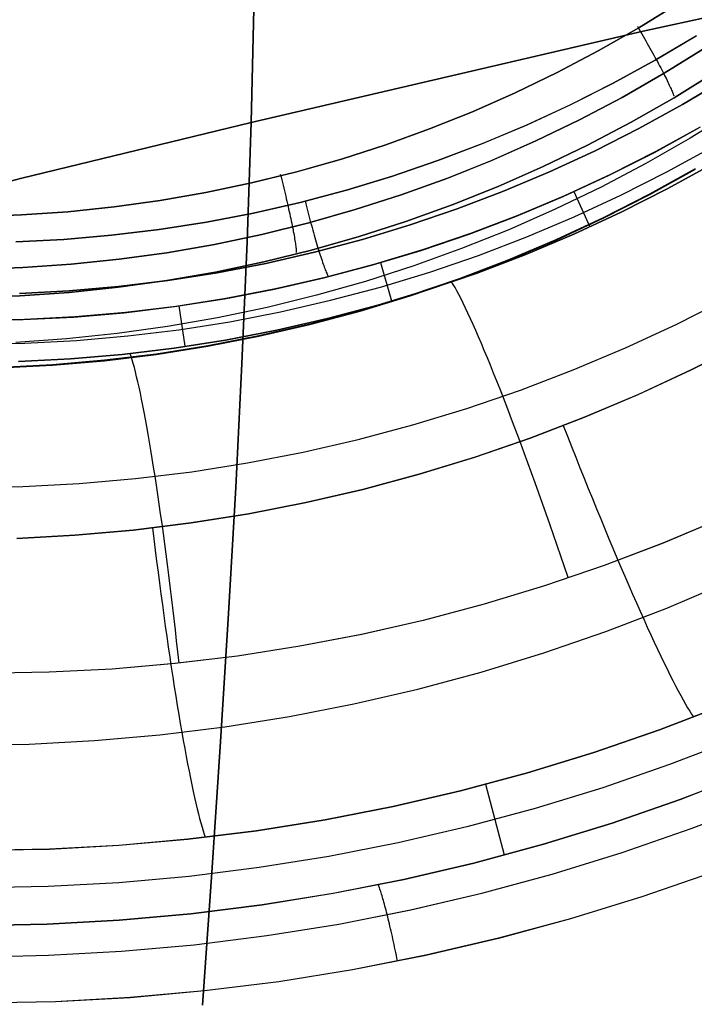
# Model space of a CAD drawing. Header units: millimetres. Extents: x -273 to 273, y -240 to 302.
# Tile 88 of 256: x -148 to -140, y 126 to 138. Entities that reach past the tile are written whole.
import ezdxf

# ---------------------------------------------------------------- set-up
doc = ezdxf.new("R2010")
doc.units = ezdxf.units.MM
doc.header["$MEASUREMENT"] = 0
doc.layers.add('IGES level 1', color=7, linetype='Continuous', true_color=0x3e413d)
doc.layers.add('IGES level 2', color=7, linetype='Continuous', true_color=0x008000)

msp = doc.modelspace()

# ---------------------------------------------------------------- linework, layer by layer
at = {"layer": 'IGES level 1'}
for p, q in [((-140.032, 138.321, 407.441), (-140.514, 138.023, 407.478)), ((-140.514, 138.023, 407.478), (-140.032, 138.321, 407.441)), ((-140.514, 138.023, 407.478), (-141.006, 137.742, 407.515)), ((-141.006, 137.742, 407.515), (-140.514, 138.023, 407.478)), ((-140.53, 138.042, 407.488), (-140.512, 138.012, 407.487)), ((-140.512, 138.012, 407.487), (-140.495, 137.982, 407.484)), ((-140.495, 137.982, 407.484), (-140.477, 137.952, 407.481)), ((-140.477, 137.952, 407.481), (-140.46, 137.923, 407.476)), ((-140.46, 137.923, 407.476), (-140.443, 137.893, 407.47)), ((-140.443, 137.893, 407.47), (-140.427, 137.864, 407.463)), ((-140.427, 137.864, 407.463), (-140.41, 137.834, 407.455)), ((-140.41, 137.834, 407.455), (-140.394, 137.805, 407.446)), ((-139.812, 137.928, 410.834), (-140.314, 137.629, 410.872)), ((-140.314, 137.629, 410.872), (-139.813, 137.928, 410.834)), ((-141.006, 137.742, 407.515), (-141.507, 137.478, 407.552)), ((-141.507, 137.478, 407.552), (-141.006, 137.742, 407.515)), ((-140.394, 137.805, 407.446), (-140.377, 137.777, 407.436)), ((-140.377, 137.777, 407.436), (-140.362, 137.748, 407.424)), ((-140.362, 137.748, 407.424), (-140.346, 137.72, 407.411)), ((-140.346, 137.72, 407.411), (-140.331, 137.692, 407.397)), ((-139.703, 137.779, 407.201), (-140.204, 137.47, 407.238)), ((-140.204, 137.47, 407.239), (-139.703, 137.779, 407.201)), ((-140.826, 137.348, 410.911), (-140.314, 137.629, 410.872)), ((-140.314, 137.629, 410.872), (-140.825, 137.348, 410.91)), ((-140.331, 137.692, 407.397), (-140.316, 137.665, 407.383)), ((-140.316, 137.665, 407.383), (-140.301, 137.638, 407.367)), ((-140.301, 137.638, 407.367), (-140.287, 137.612, 407.35)), ((-140.287, 137.612, 407.35), (-140.273, 137.586, 407.332)), ((-140.273, 137.586, 407.332), (-140.259, 137.56, 407.313)), ((-142.018, 137.232, 407.589), (-141.507, 137.478, 407.552)), ((-141.507, 137.478, 407.552), (-142.017, 137.232, 407.589)), ((-140.204, 137.47, 407.238), (-140.715, 137.177, 407.277)), ((-140.715, 137.177, 407.277), (-140.204, 137.47, 407.239)), ((-140.259, 137.56, 407.313), (-140.246, 137.535, 407.293)), ((-140.246, 137.535, 407.293), (-140.233, 137.511, 407.272)), ((-140.233, 137.511, 407.272), (-140.221, 137.487, 407.25)), ((-140.22, 137.487, 407.249), (-140.209, 137.464, 407.227)), ((-140.209, 137.464, 407.227), (-140.198, 137.443, 407.204)), ((-139.573, 137.489, 406.703), (-140.084, 137.173, 406.74)), ((-140.084, 137.173, 406.74), (-139.573, 137.489, 406.703)), ((-141.347, 137.085, 410.949), (-140.826, 137.348, 410.911)), ((-140.825, 137.348, 410.91), (-141.346, 137.085, 410.949)), ((-140.198, 137.443, 407.204), (-140.187, 137.422, 407.18)), ((-140.187, 137.422, 407.18), (-140.177, 137.401, 407.156)), ((-140.177, 137.401, 407.156), (-140.167, 137.382, 407.131)), ((-140.167, 137.382, 407.131), (-140.158, 137.363, 407.105)), ((-140.158, 137.363, 407.105), (-140.149, 137.344, 407.078)), ((-140.149, 137.344, 407.078), (-140.141, 137.327, 407.051)), ((-139.46, 137.399, 411.048), (-139.981, 137.089, 411.087)), ((-139.98, 137.089, 411.087), (-139.46, 137.399, 411.048)), ((-142.017, 137.232, 407.589), (-142.536, 137.003, 407.627)), ((-142.536, 137.003, 407.627), (-142.018, 137.232, 407.589)), ((-140.141, 137.327, 407.051), (-140.133, 137.31, 407.023)), ((-140.133, 137.31, 407.023), (-140.126, 137.294, 406.994)), ((-140.126, 137.294, 406.994), (-140.119, 137.279, 406.965)), ((-140.119, 137.279, 406.965), (-140.113, 137.265, 406.936)), ((-140.113, 137.265, 406.936), (-140.107, 137.251, 406.905)), ((-140.107, 137.251, 406.905), (-140.102, 137.239, 406.875)), ((-140.102, 137.239, 406.875), (-140.097, 137.227, 406.844)), ((-140.097, 137.227, 406.844), (-140.093, 137.216, 406.812)), ((-140.093, 137.216, 406.812), (-140.09, 137.206, 406.781)), ((-140.715, 137.177, 407.277), (-141.236, 136.903, 407.315)), ((-141.236, 136.903, 407.316), (-140.715, 137.177, 407.277)), ((-140.084, 137.173, 406.74), (-140.605, 136.875, 406.776)), ((-140.605, 136.876, 406.777), (-140.084, 137.173, 406.74)), ((-140.09, 137.206, 406.781), (-140.087, 137.197, 406.748)), ((-142.536, 137.003, 407.627), (-143.062, 136.793, 407.665)), ((-143.062, 136.793, 407.665), (-142.536, 137.003, 407.627)), ((-141.877, 136.841, 410.988), (-141.347, 137.085, 410.949)), ((-141.346, 137.085, 410.949), (-141.876, 136.84, 410.988)), ((-139.981, 137.089, 411.087), (-140.511, 136.797, 411.127)), ((-140.511, 136.797, 411.127), (-139.98, 137.089, 411.087)), ((-139.362, 137.004, 404.752), (-139.888, 136.679, 404.779)), ((-141.236, 136.903, 407.315), (-141.766, 136.647, 407.354)), ((-141.766, 136.647, 407.355), (-141.236, 136.903, 407.316)), ((-141.136, 136.596, 406.814), (-140.605, 136.876, 406.777)), ((-140.605, 136.875, 406.776), (-141.136, 136.596, 406.814)), ((-143.062, 136.793, 407.665), (-143.595, 136.601, 407.703)), ((-143.595, 136.601, 407.703), (-143.062, 136.793, 407.665)), ((-142.415, 136.614, 411.027), (-141.877, 136.841, 410.988)), ((-141.876, 136.84, 410.988), (-142.414, 136.614, 411.027)), ((-140.511, 136.797, 411.127), (-141.052, 136.524, 411.166)), ((-141.052, 136.524, 411.167), (-140.511, 136.797, 411.127)), ((-140.323, 136.508, 411.649), (-139.782, 136.805, 411.611)), ((-139.766, 136.814, 411.61), (-140.307, 136.517, 411.648)), ((-142.305, 136.41, 407.394), (-141.766, 136.647, 407.355)), ((-141.766, 136.647, 407.354), (-142.304, 136.41, 407.394)), ((-139.888, 136.679, 404.779), (-140.426, 136.372, 404.806)), ((-143.595, 136.601, 407.703), (-144.134, 136.427, 407.742)), ((-144.134, 136.427, 407.742), (-143.595, 136.601, 407.703)), ((-142.414, 136.614, 411.027), (-142.96, 136.407, 411.066)), ((-142.96, 136.407, 411.066), (-142.415, 136.614, 411.027)), ((-141.136, 136.596, 406.814), (-141.677, 136.335, 406.851)), ((-141.677, 136.335, 406.851), (-141.136, 136.596, 406.814)), ((-141.052, 136.524, 411.166), (-141.602, 136.27, 411.207)), ((-141.601, 136.27, 411.207), (-141.052, 136.524, 411.167)), ((-140.874, 136.23, 411.688), (-140.323, 136.508, 411.649)), ((-140.307, 136.517, 411.648), (-140.858, 136.239, 411.687)), ((-140.171, 136.27, 412.699), (-139.621, 136.572, 412.659)), ((-144.68, 136.272, 407.78), (-144.134, 136.427, 407.742)), ((-144.134, 136.427, 407.742), (-144.679, 136.272, 407.78)), ((-143.513, 136.218, 411.106), (-142.96, 136.407, 411.066)), ((-142.96, 136.407, 411.066), (-143.512, 136.218, 411.105)), ((-142.304, 136.41, 407.394), (-142.851, 136.191, 407.433)), ((-142.851, 136.191, 407.433), (-142.305, 136.41, 407.394)), ((-145.23, 136.136, 407.818), (-144.68, 136.272, 407.78)), ((-144.679, 136.272, 407.78), (-145.229, 136.137, 407.818)), ((-141.677, 136.335, 406.851), (-142.226, 136.093, 406.889)), ((-142.226, 136.093, 406.889), (-141.677, 136.335, 406.851)), ((-141.602, 136.27, 411.207), (-142.16, 136.035, 411.247)), ((-142.159, 136.035, 411.247), (-141.601, 136.27, 411.207)), ((-140.426, 136.372, 404.806), (-140.973, 136.084, 404.834)), ((-140.731, 135.986, 412.739), (-140.171, 136.27, 412.699)), ((-139.825, 136.306, 403.46), (-140.381, 135.999, 403.501)), ((-140.38, 135.995, 403.501), (-139.824, 136.303, 403.46)), ((-139.603, 136.372, 413.34), (-140.16, 136.066, 413.39)), ((-140.16, 136.066, 413.39), (-139.604, 136.372, 413.34)), ((-145.229, 136.137, 407.818), (-145.784, 136.02, 407.857)), ((-145.784, 136.02, 407.857), (-145.23, 136.136, 407.818)), ((-144.879, 136.241, 407.796), (-144.87, 136.208, 407.796)), ((-144.87, 136.208, 407.796), (-144.862, 136.174, 407.794)), ((-144.862, 136.174, 407.794), (-144.853, 136.141, 407.791)), ((-144.853, 136.141, 407.791), (-144.845, 136.107, 407.787)), ((-143.512, 136.218, 411.105), (-144.071, 136.049, 411.145)), ((-144.071, 136.049, 411.145), (-143.513, 136.218, 411.106)), ((-142.851, 136.191, 407.433), (-143.405, 135.992, 407.473)), ((-143.405, 135.992, 407.473), (-142.851, 136.191, 407.433)), ((-141.434, 135.972, 411.727), (-140.874, 136.23, 411.688)), ((-140.858, 136.239, 411.687), (-141.418, 135.98, 411.725)), ((-145.784, 136.02, 407.857), (-146.342, 135.922, 407.895)), ((-146.342, 135.922, 407.895), (-145.784, 136.02, 407.857)), ((-144.845, 136.107, 407.787), (-144.837, 136.074, 407.782)), ((-144.837, 136.074, 407.782), (-144.829, 136.041, 407.776)), ((-144.829, 136.041, 407.776), (-144.821, 136.008, 407.768)), ((-144.636, 135.899, 411.185), (-144.071, 136.049, 411.145)), ((-144.071, 136.049, 411.145), (-144.635, 135.899, 411.185)), ((-142.226, 136.093, 406.889), (-142.784, 135.87, 406.927)), ((-142.784, 135.87, 406.927), (-142.226, 136.093, 406.889)), ((-142.16, 136.035, 411.247), (-142.726, 135.819, 411.288)), ((-142.725, 135.819, 411.288), (-142.159, 136.035, 411.247)), ((-140.973, 136.084, 404.834), (-141.531, 135.816, 404.862)), ((-141.305, 136.033, 411.724), (-141.111, 135.603, 413.487)), ((-140.16, 136.066, 413.39), (-140.726, 135.779, 413.441)), ((-140.726, 135.779, 413.441), (-140.16, 136.066, 413.39)), ((-146.342, 135.922, 407.895), (-146.903, 135.844, 407.933)), ((-146.903, 135.844, 407.933), (-146.342, 135.922, 407.895)), ((-145.205, 135.769, 411.224), (-144.636, 135.899, 411.185)), ((-144.635, 135.899, 411.185), (-145.204, 135.769, 411.224)), ((-144.821, 136.008, 407.768), (-144.813, 135.976, 407.759)), ((-144.813, 135.976, 407.759), (-144.806, 135.944, 407.75)), ((-144.806, 135.944, 407.75), (-144.798, 135.912, 407.739)), ((-144.798, 135.912, 407.739), (-144.791, 135.88, 407.726)), ((-144.577, 135.916, 411.183), (-144.568, 135.883, 411.184)), ((-143.405, 135.992, 407.473), (-143.965, 135.811, 407.512)), ((-143.965, 135.811, 407.512), (-143.405, 135.992, 407.473)), ((-142.003, 135.733, 411.766), (-141.434, 135.972, 411.727)), ((-141.418, 135.98, 411.725), (-141.987, 135.74, 411.764)), ((-141.3, 135.722, 412.779), (-140.731, 135.986, 412.739)), ((-140.381, 135.999, 403.501), (-140.947, 135.712, 403.543)), ((-140.946, 135.708, 403.543), (-140.38, 135.995, 403.501)), ((-147.467, 135.786, 407.971), (-148.032, 135.747, 408.009)), ((-148.032, 135.747, 408.009), (-147.467, 135.786, 407.971)), ((-146.903, 135.844, 407.933), (-147.467, 135.786, 407.971)), ((-147.467, 135.786, 407.971), (-146.903, 135.844, 407.933)), ((-144.791, 135.88, 407.726), (-144.784, 135.849, 407.713)), ((-144.784, 135.849, 407.713), (-144.777, 135.818, 407.699)), ((-144.777, 135.818, 407.699), (-144.77, 135.788, 407.683)), ((-144.77, 135.788, 407.683), (-144.763, 135.758, 407.667)), ((-144.568, 135.883, 411.184), (-144.56, 135.85, 411.186)), ((-144.56, 135.85, 411.186), (-144.552, 135.817, 411.189)), ((-144.552, 135.817, 411.189), (-144.543, 135.784, 411.193)), ((-144.543, 135.784, 411.193), (-144.534, 135.751, 411.199)), ((-144.532, 135.651, 407.552), (-143.965, 135.811, 407.512)), ((-143.965, 135.811, 407.512), (-144.531, 135.651, 407.552)), ((-142.784, 135.87, 406.927), (-143.348, 135.666, 406.965)), ((-143.348, 135.667, 406.965), (-142.784, 135.87, 406.927)), ((-142.726, 135.819, 411.288), (-143.299, 135.624, 411.329)), ((-143.299, 135.624, 411.329), (-142.725, 135.819, 411.288)), ((-141.531, 135.816, 404.862), (-142.097, 135.566, 404.889)), ((-141.303, 135.512, 413.492), (-140.726, 135.779, 413.441)), ((-140.726, 135.779, 413.441), (-141.302, 135.512, 413.492)), ((-148.599, 135.728, 408.046), (-148.032, 135.747, 408.009)), ((-148.032, 135.747, 408.009), (-148.598, 135.728, 408.046)), ((-145.777, 135.659, 411.264), (-146.354, 135.569, 411.303)), ((-146.354, 135.569, 411.303), (-145.778, 135.659, 411.264)), ((-145.778, 135.659, 411.264), (-145.205, 135.769, 411.224)), ((-145.204, 135.769, 411.224), (-145.777, 135.659, 411.264)), ((-144.763, 135.758, 407.667), (-144.757, 135.729, 407.649)), ((-144.757, 135.729, 407.649), (-144.751, 135.701, 407.631)), ((-144.751, 135.701, 407.631), (-144.745, 135.673, 407.611)), ((-144.745, 135.673, 407.611), (-144.74, 135.646, 407.591)), ((-144.534, 135.751, 411.199), (-144.526, 135.719, 411.205)), ((-144.526, 135.719, 411.205), (-144.517, 135.687, 411.213)), ((-144.517, 135.687, 411.213), (-144.509, 135.655, 411.222)), ((-143.92, 135.483, 407.004), (-143.348, 135.667, 406.965)), ((-143.348, 135.666, 406.965), (-143.92, 135.482, 407.004)), ((-142.579, 135.514, 411.805), (-142.003, 135.733, 411.766)), ((-141.987, 135.74, 411.764), (-142.563, 135.52, 411.804)), ((-141.878, 135.478, 412.82), (-141.3, 135.722, 412.779)), ((-140.947, 135.712, 403.543), (-141.522, 135.444, 403.585)), ((-141.521, 135.44, 403.585), (-140.946, 135.708, 403.543)), ((-146.934, 135.498, 411.342), (-146.354, 135.569, 411.303)), ((-146.354, 135.569, 411.303), (-146.933, 135.498, 411.342)), ((-144.531, 135.651, 407.552), (-145.103, 135.51, 407.592)), ((-145.103, 135.51, 407.592), (-144.532, 135.651, 407.552)), ((-144.74, 135.646, 407.591), (-144.734, 135.619, 407.569)), ((-144.734, 135.619, 407.569), (-144.729, 135.593, 407.547)), ((-144.729, 135.593, 407.547), (-144.724, 135.568, 407.524)), ((-144.724, 135.568, 407.524), (-144.72, 135.544, 407.5)), ((-144.72, 135.544, 407.5), (-144.715, 135.52, 407.475)), ((-144.509, 135.655, 411.222), (-144.5, 135.623, 411.231)), ((-144.5, 135.623, 411.231), (-144.491, 135.592, 411.242)), ((-144.491, 135.592, 411.242), (-144.483, 135.561, 411.255)), ((-144.483, 135.561, 411.255), (-144.474, 135.531, 411.268)), ((-143.299, 135.624, 411.329), (-143.878, 135.448, 411.37)), ((-143.878, 135.448, 411.37), (-143.299, 135.624, 411.329)), ((-142.097, 135.566, 404.889), (-142.671, 135.337, 404.917)), ((-147.515, 135.448, 411.381), (-148.098, 135.418, 411.42)), ((-148.098, 135.418, 411.42), (-147.515, 135.448, 411.381)), ((-146.933, 135.498, 411.342), (-147.515, 135.448, 411.381)), ((-147.515, 135.448, 411.381), (-146.934, 135.498, 411.342)), ((-145.103, 135.51, 407.592), (-145.679, 135.388, 407.632)), ((-145.679, 135.388, 407.632), (-145.103, 135.51, 407.592)), ((-144.715, 135.52, 407.475), (-144.711, 135.498, 407.449)), ((-144.711, 135.498, 407.449), (-144.707, 135.476, 407.422)), ((-144.707, 135.476, 407.422), (-144.704, 135.455, 407.395)), ((-144.704, 135.455, 407.395), (-144.701, 135.435, 407.367)), ((-144.701, 135.435, 407.367), (-144.698, 135.416, 407.339)), ((-144.497, 135.319, 407.042), (-143.92, 135.483, 407.004)), ((-143.92, 135.482, 407.004), (-144.497, 135.319, 407.042)), ((-144.474, 135.531, 411.268), (-144.466, 135.501, 411.282)), ((-144.466, 135.501, 411.282), (-144.457, 135.472, 411.297)), ((-143.878, 135.448, 411.37), (-144.464, 135.292, 411.411)), ((-144.463, 135.292, 411.411), (-143.878, 135.448, 411.37)), ((-144.457, 135.472, 411.297), (-144.449, 135.443, 411.314)), ((-144.449, 135.443, 411.314), (-144.441, 135.415, 411.331)), ((-143.163, 135.315, 411.844), (-142.579, 135.514, 411.805)), ((-142.563, 135.52, 411.804), (-143.147, 135.321, 411.843)), ((-142.465, 135.254, 412.86), (-141.878, 135.478, 412.82)), ((-141.522, 135.444, 403.585), (-142.107, 135.197, 403.627)), ((-142.106, 135.193, 403.627), (-141.521, 135.44, 403.585)), ((-141.302, 135.512, 413.492), (-141.888, 135.265, 413.543)), ((-141.888, 135.266, 413.543), (-141.303, 135.512, 413.492)), ((-145.679, 135.388, 407.632), (-146.259, 135.287, 407.671)), ((-146.259, 135.287, 407.671), (-145.679, 135.388, 407.632)), ((-144.497, 135.319, 407.042), (-145.08, 135.175, 407.08)), ((-145.08, 135.175, 407.08), (-144.497, 135.319, 407.042)), ((-144.698, 135.416, 407.339), (-144.695, 135.398, 407.31)), ((-144.695, 135.398, 407.31), (-144.693, 135.381, 407.28)), ((-144.693, 135.381, 407.28), (-144.691, 135.365, 407.249)), ((-144.691, 135.365, 407.249), (-144.689, 135.35, 407.218)), ((-144.689, 135.35, 407.218), (-144.687, 135.336, 407.187)), ((-144.687, 135.336, 407.187), (-144.686, 135.323, 407.155)), ((-144.686, 135.323, 407.155), (-144.685, 135.311, 407.123)), ((-144.685, 135.311, 407.123), (-144.685, 135.3, 407.09)), ((-144.685, 135.3, 407.09), (-144.685, 135.29, 407.057)), ((-144.441, 135.415, 411.331), (-144.432, 135.387, 411.349)), ((-144.432, 135.387, 411.349), (-144.424, 135.36, 411.369)), ((-144.424, 135.36, 411.369), (-144.416, 135.334, 411.389)), ((-144.416, 135.334, 411.389), (-144.408, 135.308, 411.41)), ((-144.408, 135.307, 411.411), (-144.4, 135.282, 411.433)), ((-143.753, 135.137, 411.884), (-143.163, 135.315, 411.844)), ((-143.147, 135.321, 411.843), (-143.738, 135.142, 411.883)), ((-142.671, 135.337, 404.917), (-143.253, 135.127, 404.945)), ((-146.842, 135.206, 407.711), (-147.427, 135.146, 407.75)), ((-147.427, 135.146, 407.75), (-146.842, 135.206, 407.711)), ((-146.259, 135.287, 407.671), (-146.842, 135.206, 407.711)), ((-146.842, 135.206, 407.711), (-146.259, 135.287, 407.671)), ((-144.464, 135.292, 411.411), (-145.054, 135.157, 411.452)), ((-145.054, 135.157, 411.452), (-144.463, 135.292, 411.411)), ((-144.4, 135.282, 411.433), (-144.393, 135.258, 411.456)), ((-144.393, 135.258, 411.456), (-144.385, 135.235, 411.48)), ((-144.385, 135.235, 411.48), (-144.378, 135.212, 411.505)), ((-144.378, 135.212, 411.505), (-144.37, 135.19, 411.531)), ((-144.37, 135.19, 411.531), (-144.363, 135.169, 411.557)), ((-143.059, 135.051, 412.901), (-142.465, 135.254, 412.86)), ((-142.107, 135.197, 403.627), (-142.7, 134.97, 403.67)), ((-142.699, 134.966, 403.67), (-142.106, 135.193, 403.627)), ((-142.481, 135.039, 413.594), (-141.888, 135.266, 413.543)), ((-141.888, 135.265, 413.543), (-142.481, 135.039, 413.594)), ((-148.015, 135.105, 407.79), (-148.603, 135.085, 407.829)), ((-148.603, 135.085, 407.829), (-148.015, 135.105, 407.79)), ((-147.427, 135.146, 407.75), (-148.015, 135.105, 407.79)), ((-148.015, 135.105, 407.79), (-147.427, 135.146, 407.75)), ((-145.08, 135.175, 407.08), (-145.667, 135.051, 407.119)), ((-145.667, 135.051, 407.119), (-145.08, 135.175, 407.08)), ((-145.054, 135.157, 411.452), (-145.649, 135.042, 411.493)), ((-145.648, 135.042, 411.493), (-145.054, 135.157, 411.452)), ((-144.363, 135.169, 411.557), (-144.356, 135.149, 411.584)), ((-144.356, 135.149, 411.584), (-144.35, 135.13, 411.612)), ((-144.35, 134.979, 411.923), (-143.753, 135.137, 411.884)), ((-144.35, 135.13, 411.612), (-144.343, 135.112, 411.641)), ((-144.343, 135.112, 411.641), (-144.337, 135.095, 411.67)), ((-144.337, 135.095, 411.67), (-144.331, 135.079, 411.7)), ((-143.738, 135.142, 411.883), (-144.334, 134.983, 411.922)), ((-144.331, 135.079, 411.7), (-144.325, 135.064, 411.73)), ((-144.325, 135.064, 411.73), (-144.319, 135.05, 411.761)), ((-143.253, 135.127, 404.945), (-143.842, 134.938, 404.974)), ((-143.659, 135.167, 411.881), (-143.524, 134.702, 413.691)), ((-146.259, 134.948, 407.157), (-146.853, 134.865, 407.195)), ((-146.853, 134.866, 407.195), (-146.259, 134.948, 407.157)), ((-146.247, 134.948, 411.533), (-146.848, 134.875, 411.574)), ((-146.848, 134.875, 411.574), (-146.247, 134.948, 411.534)), ((-145.667, 135.051, 407.119), (-146.259, 134.948, 407.157)), ((-146.259, 134.948, 407.157), (-145.667, 135.051, 407.119)), ((-145.649, 135.042, 411.493), (-146.247, 134.948, 411.533)), ((-146.247, 134.948, 411.534), (-145.648, 135.042, 411.493)), ((-144.951, 134.842, 411.963), (-144.35, 134.979, 411.923)), ((-144.334, 134.983, 411.922), (-144.936, 134.845, 411.962)), ((-143.842, 134.938, 404.974), (-144.437, 134.769, 405.002)), ((-144.319, 135.05, 411.761), (-144.314, 135.037, 411.792)), ((-144.314, 135.037, 411.792), (-144.309, 135.025, 411.824)), ((-144.309, 135.025, 411.824), (-144.304, 135.014, 411.857)), ((-144.304, 135.014, 411.857), (-144.299, 135.004, 411.889)), ((-144.299, 135.004, 411.889), (-144.295, 134.995, 411.922)), ((-143.659, 134.868, 412.942), (-143.059, 135.051, 412.901)), ((-142.7, 134.97, 403.67), (-143.3, 134.764, 403.712)), ((-143.299, 134.76, 403.712), (-142.699, 134.966, 403.67)), ((-142.481, 135.039, 413.594), (-143.082, 134.834, 413.646)), ((-143.082, 134.834, 413.646), (-142.481, 135.039, 413.594)), ((-147.451, 134.823, 411.615), (-148.056, 134.792, 411.655)), ((-148.056, 134.792, 411.655), (-147.451, 134.823, 411.615)), ((-146.848, 134.875, 411.574), (-147.451, 134.823, 411.615)), ((-147.451, 134.823, 411.615), (-146.848, 134.875, 411.574)), ((-147.45, 134.804, 407.233), (-146.853, 134.866, 407.195)), ((-146.853, 134.865, 407.195), (-147.45, 134.803, 407.233)), ((-145.557, 134.725, 412.002), (-144.951, 134.842, 411.963)), ((-144.936, 134.845, 411.962), (-145.542, 134.729, 412.001)), ((-144.266, 134.707, 412.983), (-143.659, 134.868, 412.942)), ((-143.082, 134.834, 413.646), (-143.689, 134.649, 413.698)), ((-143.689, 134.649, 413.698), (-143.082, 134.834, 413.646)), ((-142.772, 134.901, 413.762), (-142.792, 134.934, 413.629)), ((-142.75, 134.864, 413.892), (-142.772, 134.901, 413.762)), ((-142.727, 134.822, 414.022), (-142.75, 134.864, 413.892)), ((-142.703, 134.776, 414.149), (-142.727, 134.822, 414.022)), ((-148.049, 134.762, 407.271), (-148.649, 134.742, 407.308)), ((-148.649, 134.742, 407.308), (-148.049, 134.762, 407.271)), ((-148.049, 134.762, 407.271), (-147.45, 134.804, 407.233)), ((-147.45, 134.803, 407.233), (-148.049, 134.762, 407.271)), ((-146.166, 134.63, 412.041), (-145.557, 134.725, 412.002)), ((-145.542, 134.729, 412.001), (-146.151, 134.633, 412.04)), ((-144.437, 134.769, 405.002), (-145.038, 134.621, 405.03)), ((-144.877, 134.566, 413.024), (-144.266, 134.707, 412.983)), ((-143.3, 134.764, 403.712), (-143.907, 134.579, 403.755)), ((-143.907, 134.575, 403.755), (-143.299, 134.76, 403.712)), ((-142.677, 134.725, 414.275), (-142.703, 134.776, 414.149)), ((-142.65, 134.671, 414.399), (-142.677, 134.725, 414.275)), ((-140.05, 134.418, 415.649), (-139.436, 134.73, 415.598)), ((-146.779, 134.556, 412.081), (-146.166, 134.63, 412.041)), ((-146.151, 134.633, 412.04), (-146.764, 134.558, 412.08)), ((-146.113, 134.64, 412.039), (-146.042, 134.147, 413.897)), ((-145.038, 134.621, 405.03), (-145.643, 134.494, 405.058)), ((-143.907, 134.579, 403.755), (-144.521, 134.415, 403.798)), ((-143.689, 134.649, 413.698), (-144.303, 134.486, 413.75)), ((-144.303, 134.486, 413.75), (-143.689, 134.649, 413.698)), ((-142.622, 134.612, 414.52), (-142.65, 134.671, 414.399)), ((-142.593, 134.55, 414.64), (-142.622, 134.612, 414.52)), ((-148.626, 134.462, 412.197), (-148.009, 134.472, 412.159)), ((-147.995, 134.473, 412.158), (-148.612, 134.463, 412.196)), ((-148.009, 134.472, 412.159), (-147.393, 134.503, 412.12)), ((-147.379, 134.505, 412.119), (-147.995, 134.473, 412.158)), ((-147.393, 134.503, 412.12), (-146.779, 134.556, 412.081)), ((-146.764, 134.558, 412.08), (-147.379, 134.505, 412.119)), ((-145.643, 134.494, 405.058), (-146.253, 134.387, 405.086)), ((-145.493, 134.447, 413.065), (-144.877, 134.566, 413.024)), ((-144.303, 134.486, 413.75), (-144.922, 134.344, 413.802)), ((-144.922, 134.344, 413.802), (-144.303, 134.486, 413.75)), ((-144.52, 134.411, 403.798), (-143.907, 134.575, 403.755)), ((-142.562, 134.483, 414.756), (-142.593, 134.55, 414.64)), ((-142.531, 134.413, 414.871), (-142.562, 134.483, 414.756)), ((-146.253, 134.387, 405.086), (-146.866, 134.302, 405.114)), ((-146.736, 134.273, 413.147), (-146.113, 134.349, 413.106)), ((-146.113, 134.349, 413.106), (-145.493, 134.447, 413.065)), ((-144.922, 134.344, 413.802), (-145.545, 134.224, 413.853)), ((-145.545, 134.224, 413.853), (-144.922, 134.344, 413.802)), ((-144.521, 134.415, 403.798), (-145.139, 134.273, 403.841)), ((-145.139, 134.269, 403.841), (-144.52, 134.411, 403.798)), ((-142.498, 134.339, 414.982), (-142.531, 134.413, 414.871)), ((-142.464, 134.262, 415.091), (-142.498, 134.339, 414.982)), ((-140.675, 134.128, 415.7), (-140.05, 134.418, 415.649)), ((-147.481, 134.238, 405.142), (-148.098, 134.195, 405.17)), ((-147.988, 134.186, 413.228), (-147.362, 134.219, 413.187)), ((-146.866, 134.302, 405.114), (-147.481, 134.238, 405.142)), ((-147.362, 134.219, 413.187), (-146.736, 134.273, 413.147)), ((-145.545, 134.224, 413.853), (-146.172, 134.126, 413.905)), ((-146.172, 134.126, 413.905), (-145.545, 134.224, 413.853)), ((-145.139, 134.273, 403.841), (-145.762, 134.152, 403.883)), ((-145.762, 134.148, 403.883), (-145.139, 134.269, 403.841)), ((-142.43, 134.18, 415.197), (-142.464, 134.262, 415.091)), ((-148.616, 134.175, 413.268), (-147.988, 134.186, 413.228)), ((-146.172, 134.126, 413.905), (-146.803, 134.049, 413.957)), ((-146.803, 134.049, 413.957), (-146.172, 134.126, 413.905)), ((-145.762, 134.152, 403.883), (-146.389, 134.053, 403.926)), ((-146.389, 134.049, 403.926), (-145.762, 134.148, 403.883)), ((-142.394, 134.096, 415.3), (-142.43, 134.18, 415.197)), ((-141.31, 133.86, 415.751), (-140.675, 134.128, 415.7)), ((-139.875, 133.862, 403.512), (-139.242, 134.185, 403.465)), ((-139.241, 134.185, 403.465), (-139.874, 133.862, 403.512)), ((-147.435, 133.994, 414.008), (-148.069, 133.962, 414.059)), ((-148.069, 133.962, 414.059), (-147.435, 133.994, 414.008)), ((-146.803, 134.049, 413.957), (-147.435, 133.994, 414.008)), ((-147.435, 133.994, 414.008), (-146.803, 134.049, 413.957)), ((-146.389, 134.053, 403.926), (-147.019, 133.977, 403.969)), ((-147.019, 133.972, 403.969), (-146.389, 134.049, 403.926)), ((-146.696, 134.025, 414.082), (-146.709, 134.061, 413.951)), ((-146.683, 133.984, 414.211), (-146.696, 134.025, 414.082)), ((-146.67, 133.939, 414.339), (-146.683, 133.984, 414.211)), ((-142.357, 134.008, 415.399), (-142.394, 134.096, 415.3)), ((-142.32, 133.916, 415.495), (-142.357, 134.008, 415.399)), ((-147.652, 133.922, 404.011), (-148.286, 133.889, 404.053)), ((-148.286, 133.885, 404.053), (-147.652, 133.917, 404.011)), ((-147.019, 133.977, 403.969), (-147.652, 133.922, 404.011)), ((-147.652, 133.917, 404.011), (-147.019, 133.972, 403.969)), ((-146.656, 133.889, 414.465), (-146.67, 133.939, 414.339)), ((-146.642, 133.835, 414.59), (-146.656, 133.889, 414.465)), ((-142.282, 133.822, 415.588), (-142.32, 133.916, 415.495)), ((-141.953, 133.614, 415.803), (-141.31, 133.86, 415.751)), ((-140.519, 133.562, 403.559), (-139.875, 133.862, 403.512)), ((-139.874, 133.862, 403.512), (-140.518, 133.562, 403.559)), ((-146.628, 133.777, 414.712), (-146.642, 133.835, 414.59)), ((-146.613, 133.715, 414.833), (-146.628, 133.777, 414.712)), ((-142.243, 133.724, 415.677), (-142.282, 133.822, 415.588)), ((-146.598, 133.648, 414.951), (-146.613, 133.715, 414.833)), ((-146.583, 133.578, 415.067), (-146.598, 133.648, 414.951)), ((-142.203, 133.624, 415.763), (-142.243, 133.724, 415.677)), ((-142.162, 133.52, 415.844), (-142.203, 133.624, 415.763)), ((-146.568, 133.504, 415.18), (-146.583, 133.578, 415.067)), ((-146.552, 133.426, 415.291), (-146.568, 133.504, 415.18)), ((-142.605, 133.391, 415.854), (-141.953, 133.614, 415.803)), ((-142.121, 133.414, 415.922), (-142.162, 133.52, 415.844)), ((-141.174, 133.284, 403.606), (-140.519, 133.562, 403.559)), ((-140.518, 133.562, 403.559), (-141.172, 133.284, 403.606)), ((-146.536, 133.344, 415.399), (-146.552, 133.426, 415.291)), ((-143.264, 133.191, 415.906), (-142.605, 133.391, 415.854)), ((-142.08, 133.306, 415.996), (-142.121, 133.414, 415.922)), ((-146.52, 133.259, 415.504), (-146.536, 133.344, 415.399)), ((-142.037, 133.195, 416.066), (-142.08, 133.306, 415.996)), ((-141.837, 133.029, 403.653), (-141.174, 133.284, 403.606)), ((-141.172, 133.284, 403.606), (-141.836, 133.029, 403.653)), ((-146.504, 133.17, 415.606), (-146.52, 133.259, 415.504)), ((-146.488, 133.077, 415.705), (-146.504, 133.17, 415.606)), ((-143.929, 133.013, 415.958), (-143.264, 133.191, 415.906)), ((-141.995, 133.082, 416.132), (-142.037, 133.195, 416.066)), ((-141.432, 133.183, 403.633), (-141.382, 133.054, 403.635)), ((-146.471, 132.982, 415.801), (-146.488, 133.077, 415.705)), ((-142.509, 132.798, 403.701), (-141.837, 133.029, 403.653)), ((-141.836, 133.029, 403.653), (-142.507, 132.798, 403.701)), ((-141.951, 132.966, 416.193), (-141.995, 133.082, 416.132)), ((-141.382, 133.054, 403.635), (-141.332, 132.926, 403.641)), ((-146.454, 132.883, 415.893), (-146.471, 132.982, 415.801)), ((-144.6, 132.859, 416.01), (-143.929, 133.013, 415.958)), ((-141.908, 132.849, 416.251), (-141.951, 132.966, 416.193)), ((-141.332, 132.926, 403.641), (-141.281, 132.798, 403.653)), ((-146.438, 132.781, 415.982), (-146.454, 132.883, 415.893)), ((-146.421, 132.676, 416.067), (-146.438, 132.781, 415.982)), ((-145.277, 132.728, 416.062), (-144.6, 132.859, 416.01)), ((-143.188, 132.59, 403.749), (-142.509, 132.798, 403.701)), ((-142.507, 132.798, 403.701), (-143.187, 132.59, 403.749)), ((-141.864, 132.729, 416.304), (-141.908, 132.849, 416.251)), ((-141.281, 132.798, 403.653), (-141.23, 132.67, 403.669)), ((-146.404, 132.568, 416.149), (-146.421, 132.676, 416.067)), ((-145.957, 132.621, 416.114), (-145.277, 132.728, 416.062)), ((-141.82, 132.608, 416.352), (-141.864, 132.729, 416.304)), ((-141.23, 132.67, 403.669), (-141.18, 132.544, 403.69)), ((-146.641, 132.538, 416.166), (-145.957, 132.621, 416.114)), ((-146.387, 132.457, 416.227), (-146.404, 132.568, 416.149)), ((-143.874, 132.406, 403.796), (-143.188, 132.59, 403.749)), ((-143.187, 132.59, 403.749), (-143.873, 132.406, 403.796)), ((-141.775, 132.485, 416.396), (-141.82, 132.608, 416.352)), ((-141.18, 132.544, 403.69), (-141.129, 132.418, 403.715)), ((-148.703, 132.431, 416.32), (-148.015, 132.443, 416.269)), ((-148.015, 132.443, 416.269), (-147.327, 132.478, 416.218)), ((-147.327, 132.478, 416.218), (-146.641, 132.538, 416.166)), ((-146.37, 132.344, 416.301), (-146.387, 132.457, 416.227)), ((-141.731, 132.361, 416.436), (-141.775, 132.485, 416.396)), ((-146.353, 132.228, 416.371), (-146.37, 132.344, 416.301)), ((-144.567, 132.245, 403.844), (-143.874, 132.406, 403.796)), ((-143.873, 132.406, 403.796), (-144.565, 132.245, 403.844)), ((-141.686, 132.236, 416.471), (-141.731, 132.361, 416.436)), ((-141.129, 132.418, 403.715), (-141.078, 132.293, 403.745)), ((-146.336, 132.11, 416.437), (-146.353, 132.228, 416.371)), ((-145.264, 132.109, 403.892), (-144.567, 132.245, 403.844)), ((-144.565, 132.245, 403.844), (-145.263, 132.109, 403.892)), ((-141.641, 132.109, 416.501), (-141.686, 132.236, 416.471)), ((-141.078, 132.293, 403.745), (-141.028, 132.169, 403.78)), ((-146.319, 131.99, 416.499), (-146.336, 132.11, 416.437)), ((-145.966, 131.998, 403.94), (-145.264, 132.109, 403.892)), ((-145.263, 132.109, 403.892), (-145.965, 131.998, 403.94)), ((-141.596, 131.981, 416.527), (-141.641, 132.109, 416.501)), ((-141.028, 132.169, 403.78), (-140.977, 132.047, 403.82)), ((-146.671, 131.91, 403.987), (-145.966, 131.998, 403.94)), ((-145.965, 131.998, 403.94), (-146.67, 131.91, 403.987)), ((-146.302, 131.868, 416.557), (-146.319, 131.99, 416.499)), ((-141.551, 131.853, 416.548), (-141.596, 131.981, 416.527)), ((-140.977, 132.047, 403.82), (-140.927, 131.926, 403.863)), ((-139.51, 132.05, 416.444), (-140.218, 131.752, 416.495)), ((-139.507, 132.05, 416.444), (-140.215, 131.752, 416.495)), ((-148.089, 131.81, 404.082), (-147.379, 131.848, 404.035)), ((-147.378, 131.848, 404.035), (-148.087, 131.81, 404.082)), ((-147.379, 131.848, 404.035), (-146.671, 131.91, 403.987)), ((-146.67, 131.91, 403.987), (-147.378, 131.848, 404.035)), ((-146.435, 131.938, 403.973), (-146.419, 131.803, 403.977)), ((-146.286, 131.743, 416.61), (-146.302, 131.868, 416.557)), ((-141.507, 131.723, 416.565), (-141.551, 131.853, 416.548)), ((-140.927, 131.926, 403.863), (-140.877, 131.806, 403.912)), ((-146.419, 131.803, 403.977), (-146.402, 131.667, 403.986)), ((-146.269, 131.617, 416.66), (-146.286, 131.743, 416.61)), ((-141.462, 131.593, 416.577), (-141.507, 131.723, 416.565)), ((-140.218, 131.752, 416.495), (-140.935, 131.479, 416.547)), ((-140.215, 131.752, 416.495), (-140.933, 131.479, 416.547)), ((-140.877, 131.806, 403.912), (-140.828, 131.689, 403.965)), ((-146.402, 131.667, 403.986), (-146.385, 131.533, 403.999)), ((-146.252, 131.49, 416.705), (-146.269, 131.617, 416.66)), ((-141.418, 131.463, 416.584), (-141.462, 131.593, 416.577)), ((-140.828, 131.689, 403.965), (-140.779, 131.573, 404.022)), ((-146.385, 131.533, 403.999), (-146.368, 131.399, 404.017)), ((-146.236, 131.361, 416.745), (-146.252, 131.49, 416.705)), ((-140.935, 131.479, 416.547), (-141.662, 131.231, 416.598)), ((-140.933, 131.479, 416.547), (-141.66, 131.231, 416.598)), ((-141.373, 131.333, 416.586), (-141.418, 131.463, 416.584)), ((-140.779, 131.573, 404.022), (-140.73, 131.459, 404.083)), ((-146.368, 131.399, 404.017), (-146.351, 131.265, 404.039)), ((-146.22, 131.23, 416.781), (-146.236, 131.361, 416.745)), ((-140.73, 131.459, 404.083), (-140.683, 131.348, 404.149)), ((-140.683, 131.348, 404.149), (-140.635, 131.238, 404.219)), ((-146.351, 131.265, 404.039), (-146.333, 131.133, 404.066)), ((-146.204, 131.099, 416.813), (-146.22, 131.23, 416.781)), ((-141.662, 131.231, 416.598), (-142.397, 131.008, 416.65)), ((-141.66, 131.231, 416.598), (-142.395, 131.008, 416.65)), ((-140.635, 131.238, 404.219), (-140.588, 131.131, 404.293)), ((-140.171, 130.962, 404.487), (-139.436, 131.274, 404.434)), ((-146.333, 131.133, 404.066), (-146.315, 131.001, 404.098)), ((-140.588, 131.131, 404.293), (-140.542, 131.027, 404.371)), ((-146.315, 131.001, 404.098), (-146.298, 130.871, 404.134)), ((-146.188, 130.966, 416.84), (-146.204, 131.099, 416.813)), ((-142.397, 131.008, 416.65), (-143.139, 130.811, 416.702)), ((-142.395, 131.008, 416.65), (-143.137, 130.812, 416.702)), ((-140.542, 131.027, 404.371), (-140.497, 130.925, 404.453)), ((-146.298, 130.871, 404.134), (-146.28, 130.742, 404.174)), ((-146.172, 130.832, 416.863), (-146.188, 130.966, 416.84)), ((-140.916, 130.676, 404.54), (-140.171, 130.962, 404.487)), ((-140.497, 130.925, 404.453), (-140.453, 130.826, 404.538)), ((-146.157, 130.698, 416.881), (-146.172, 130.832, 416.863)), ((-143.139, 130.811, 416.702), (-143.888, 130.64, 416.754)), ((-143.137, 130.812, 416.702), (-143.886, 130.641, 416.754)), ((-140.453, 130.826, 404.538), (-140.409, 130.73, 404.627)), ((-146.28, 130.742, 404.174), (-146.262, 130.614, 404.219)), ((-146.141, 130.563, 416.894), (-146.157, 130.698, 416.881)), ((-143.888, 130.64, 416.754), (-144.642, 130.496, 416.806)), ((-143.886, 130.641, 416.754), (-144.64, 130.496, 416.805)), ((-141.67, 130.416, 404.593), (-140.916, 130.676, 404.54)), ((-140.409, 130.73, 404.627), (-140.367, 130.637, 404.72)), ((-140.367, 130.637, 404.72), (-140.325, 130.548, 404.816)), ((-146.262, 130.614, 404.219), (-146.243, 130.488, 404.269)), ((-146.126, 130.428, 416.903), (-146.141, 130.563, 416.894)), ((-140.325, 130.548, 404.816), (-140.284, 130.461, 404.916)), ((-146.243, 130.488, 404.269), (-146.225, 130.364, 404.322)), ((-146.112, 130.292, 416.907), (-146.126, 130.428, 416.903)), ((-144.642, 130.496, 416.806), (-145.401, 130.377, 416.857)), ((-144.64, 130.496, 416.805), (-145.399, 130.377, 416.857)), ((-142.433, 130.182, 404.647), (-141.67, 130.416, 404.593)), ((-140.284, 130.461, 404.916), (-140.245, 130.378, 405.019)), ((-146.163, 130.285, 416.909), (-146.928, 130.219, 416.96)), ((-146.161, 130.285, 416.909), (-146.926, 130.219, 416.96)), ((-146.225, 130.364, 404.322), (-146.207, 130.242, 404.38)), ((-145.401, 130.377, 416.857), (-146.163, 130.285, 416.909)), ((-145.399, 130.377, 416.857), (-146.161, 130.285, 416.909)), ((-140.245, 130.378, 405.019), (-140.206, 130.298, 405.125)), ((-140.206, 130.298, 405.125), (-140.169, 130.221, 405.234)), ((-147.695, 130.18, 417.011), (-148.463, 130.168, 417.062)), ((-147.693, 130.18, 417.011), (-148.461, 130.168, 417.062)), ((-146.928, 130.219, 416.96), (-147.695, 130.18, 417.011)), ((-146.926, 130.219, 416.96), (-147.693, 130.18, 417.011)), ((-146.207, 130.242, 404.38), (-146.188, 130.122, 404.442)), ((-143.204, 129.975, 404.7), (-142.433, 130.182, 404.647)), ((-140.169, 130.221, 405.234), (-140.133, 130.149, 405.345)), ((-140.133, 130.149, 405.345), (-140.098, 130.08, 405.46)), ((-146.188, 130.122, 404.442), (-146.17, 130.004, 404.508)), ((-140.098, 130.08, 405.46), (-140.065, 130.015, 405.577)), ((-146.17, 130.004, 404.508), (-146.152, 129.888, 404.578)), ((-143.982, 129.795, 404.754), (-143.204, 129.975, 404.7)), ((-140.065, 130.015, 405.577), (-140.033, 129.953, 405.697)), ((-140.033, 129.953, 405.697), (-140.002, 129.896, 405.818)), ((-146.152, 129.888, 404.578), (-146.133, 129.775, 404.652)), ((-144.765, 129.643, 404.808), (-143.982, 129.795, 404.754)), ((-140.002, 129.896, 405.818), (-139.972, 129.843, 405.942)), ((-139.972, 129.843, 405.942), (-139.944, 129.793, 406.068)), ((-139.944, 129.793, 406.068), (-139.918, 129.748, 406.196)), ((-146.133, 129.775, 404.652), (-146.115, 129.665, 404.73)), ((-146.115, 129.665, 404.73), (-146.097, 129.557, 404.812)), ((-140.262, 129.479, 406.606), (-139.474, 129.782, 406.558)), ((-139.474, 129.781, 406.559), (-140.262, 129.478, 406.606)), ((-139.918, 129.748, 406.196), (-139.893, 129.707, 406.326)), ((-139.893, 129.707, 406.326), (-139.87, 129.671, 406.457)), ((-139.87, 129.671, 406.457), (-139.848, 129.638, 406.589)), ((-146.097, 129.557, 404.812), (-146.079, 129.452, 404.897)), ((-145.553, 129.517, 404.861), (-144.765, 129.643, 404.808)), ((-146.345, 129.419, 404.914), (-145.553, 129.517, 404.861)), ((-146.079, 129.452, 404.897), (-146.061, 129.35, 404.986)), ((-141.06, 129.204, 406.653), (-140.262, 129.479, 406.606)), ((-140.262, 129.478, 406.606), (-141.06, 129.203, 406.654)), ((-148.735, 129.292, 405.073), (-147.937, 129.306, 405.02)), ((-147.937, 129.306, 405.02), (-147.14, 129.349, 404.968)), ((-147.14, 129.349, 404.968), (-146.345, 129.419, 404.914)), ((-146.061, 129.35, 404.986), (-146.043, 129.251, 405.078)), ((-139.337, 129.366, 408.187), (-140.139, 129.056, 408.241)), ((-146.043, 129.251, 405.078), (-146.025, 129.156, 405.174)), ((-141.867, 128.956, 406.701), (-141.06, 129.204, 406.653)), ((-141.06, 129.203, 406.654), (-141.867, 128.956, 406.701)), ((-146.025, 129.156, 405.174), (-146.008, 129.064, 405.273)), ((-146.008, 129.064, 405.273), (-145.99, 128.975, 405.375)), ((-145.99, 128.975, 405.375), (-145.973, 128.89, 405.48)), ((-141.867, 128.956, 406.701), (-142.683, 128.737, 406.749)), ((-142.683, 128.737, 406.748), (-141.867, 128.956, 406.701)), ((-140.139, 129.056, 408.241), (-140.952, 128.775, 408.295)), ((-140.009, 128.632, 409.894), (-139.192, 128.948, 409.834)), ((-139.192, 128.947, 409.834), (-140.009, 128.632, 409.894)), ((-145.973, 128.89, 405.48), (-145.956, 128.808, 405.588)), ((-145.956, 128.808, 405.588), (-145.94, 128.73, 405.699)), ((-145.94, 128.73, 405.699), (-145.923, 128.656, 405.812)), ((-142.683, 128.737, 406.749), (-143.505, 128.546, 406.797)), ((-143.505, 128.547, 406.796), (-142.683, 128.737, 406.748)), ((-142.38, 128.818, 406.736), (-142.151, 127.958, 410.058)), ((-140.952, 128.775, 408.295), (-141.774, 128.522, 408.35)), ((-145.923, 128.656, 405.812), (-145.907, 128.586, 405.928)), ((-145.907, 128.586, 405.928), (-145.892, 128.519, 406.046)), ((-140.837, 128.345, 409.955), (-140.009, 128.632, 409.894)), ((-140.009, 128.632, 409.894), (-140.837, 128.344, 409.955)), ((-139.876, 128.277, 410.446), (-139.046, 128.597, 410.386)), ((-139.875, 128.277, 410.446), (-139.045, 128.597, 410.386)), ((-145.892, 128.519, 406.046), (-145.876, 128.457, 406.167)), ((-144.334, 128.385, 406.844), (-143.505, 128.547, 406.796)), ((-143.505, 128.546, 406.797), (-144.334, 128.384, 406.845)), ((-141.774, 128.522, 408.35), (-142.605, 128.299, 408.405)), ((-145.876, 128.457, 406.167), (-145.861, 128.399, 406.289)), ((-145.861, 128.399, 406.289), (-145.847, 128.346, 406.414)), ((-145.168, 128.252, 406.892), (-144.334, 128.385, 406.844)), ((-144.334, 128.384, 406.845), (-145.167, 128.252, 406.892)), ((-145.167, 128.252, 406.892), (-146.005, 128.148, 406.94)), ((-146.005, 128.149, 406.939), (-145.168, 128.252, 406.892)), ((-145.847, 128.346, 406.414), (-145.832, 128.296, 406.54)), ((-145.832, 128.296, 406.54), (-145.819, 128.251, 406.668)), ((-145.819, 128.251, 406.668), (-145.805, 128.21, 406.797)), ((-142.605, 128.299, 408.405), (-143.443, 128.104, 408.46)), ((-141.675, 128.087, 410.016), (-140.837, 128.345, 409.955)), ((-140.837, 128.344, 409.955), (-141.675, 128.086, 410.016)), ((-140.717, 127.985, 410.507), (-139.876, 128.277, 410.446)), ((-140.716, 127.985, 410.507), (-139.875, 128.277, 410.446)), ((-146.846, 128.074, 406.986), (-146.005, 128.149, 406.939)), ((-146.005, 128.148, 406.94), (-146.846, 128.073, 406.987)), ((-145.805, 128.21, 406.797), (-145.792, 128.174, 406.928)), ((-148.534, 128.013, 407.08), (-147.69, 128.029, 407.033)), ((-147.69, 128.028, 407.034), (-148.534, 128.012, 407.081)), ((-147.69, 128.029, 407.033), (-146.846, 128.074, 406.986)), ((-146.846, 128.073, 406.987), (-147.69, 128.028, 407.034)), ((-143.443, 128.104, 408.46), (-144.287, 127.938, 408.514)), ((-142.52, 127.858, 410.077), (-141.675, 128.087, 410.016)), ((-141.675, 128.086, 410.016), (-142.52, 127.857, 410.077)), ((-144.287, 127.938, 408.514), (-145.136, 127.802, 408.569)), ((-141.567, 127.723, 410.568), (-140.717, 127.985, 410.507)), ((-141.566, 127.723, 410.568), (-140.716, 127.985, 410.507)), ((-145.136, 127.802, 408.569), (-145.99, 127.696, 408.624)), ((-143.374, 127.659, 410.138), (-142.52, 127.858, 410.077)), ((-142.52, 127.857, 410.077), (-143.374, 127.658, 410.138)), ((-145.99, 127.696, 408.624), (-146.847, 127.619, 408.678)), ((-144.234, 127.49, 410.199), (-143.374, 127.659, 410.138)), ((-143.374, 127.658, 410.138), (-144.233, 127.489, 410.199)), ((-142.426, 127.49, 410.629), (-141.567, 127.723, 410.568)), ((-142.425, 127.49, 410.629), (-141.566, 127.723, 410.568)), ((-139.614, 127.745, 410.632), (-140.474, 127.447, 410.693)), ((-139.615, 127.745, 410.632), (-140.474, 127.447, 410.693)), ((-147.706, 127.573, 408.732), (-148.566, 127.556, 408.786)), ((-146.847, 127.619, 408.678), (-147.706, 127.573, 408.732)), ((-143.684, 127.588, 410.199), (-143.687, 127.597, 410.166)), ((-143.679, 127.578, 410.231), (-143.684, 127.588, 410.199)), ((-143.675, 127.567, 410.263), (-143.679, 127.578, 410.231)), ((-143.67, 127.555, 410.294), (-143.675, 127.567, 410.263)), ((-143.666, 127.542, 410.326), (-143.67, 127.555, 410.294)), ((-143.661, 127.528, 410.356), (-143.666, 127.542, 410.326)), ((-143.656, 127.513, 410.386), (-143.661, 127.528, 410.356)), ((-143.651, 127.497, 410.416), (-143.656, 127.513, 410.386)), ((-145.099, 127.35, 410.26), (-144.234, 127.49, 410.199)), ((-144.233, 127.489, 410.199), (-145.099, 127.35, 410.26)), ((-143.645, 127.479, 410.445), (-143.651, 127.497, 410.416)), ((-143.64, 127.461, 410.473), (-143.645, 127.479, 410.445)), ((-143.634, 127.442, 410.501), (-143.64, 127.461, 410.473)), ((-143.628, 127.422, 410.528), (-143.634, 127.442, 410.501)), ((-143.622, 127.401, 410.554), (-143.628, 127.422, 410.528)), ((-143.616, 127.38, 410.579), (-143.622, 127.401, 410.554)), ((-143.292, 127.288, 410.69), (-142.426, 127.49, 410.629)), ((-143.291, 127.288, 410.69), (-142.425, 127.49, 410.629)), ((-140.474, 127.447, 410.693), (-141.343, 127.179, 410.754)), ((-140.474, 127.447, 410.693), (-141.343, 127.179, 410.754)), ((-145.968, 127.241, 410.321), (-145.099, 127.35, 410.26)), ((-145.099, 127.35, 410.26), (-145.968, 127.241, 410.321)), ((-144.165, 127.116, 410.751), (-143.292, 127.288, 410.69)), ((-144.164, 127.116, 410.751), (-143.291, 127.288, 410.69)), ((-143.61, 127.357, 410.604), (-143.616, 127.38, 410.579)), ((-143.604, 127.334, 410.628), (-143.61, 127.357, 410.604)), ((-143.597, 127.309, 410.651), (-143.604, 127.334, 410.628)), ((-143.591, 127.284, 410.673), (-143.597, 127.309, 410.651)), ((-143.584, 127.259, 410.695), (-143.591, 127.284, 410.673)), ((-147.716, 127.115, 410.442), (-146.841, 127.163, 410.382)), ((-146.841, 127.162, 410.382), (-147.716, 127.114, 410.442)), ((-146.841, 127.163, 410.382), (-145.968, 127.241, 410.321)), ((-145.968, 127.241, 410.321), (-146.841, 127.162, 410.382)), ((-143.577, 127.232, 410.715), (-143.584, 127.259, 410.695)), ((-143.57, 127.205, 410.735), (-143.577, 127.232, 410.715)), ((-143.564, 127.177, 410.754), (-143.57, 127.205, 410.735)), ((-143.557, 127.148, 410.771), (-143.564, 127.177, 410.754)), ((-143.55, 127.119, 410.788), (-143.557, 127.148, 410.771)), ((-141.343, 127.179, 410.754), (-142.221, 126.941, 410.815)), ((-141.343, 127.179, 410.754), (-142.221, 126.942, 410.815)), ((-148.592, 127.097, 410.502), (-147.716, 127.115, 410.442)), ((-147.716, 127.114, 410.442), (-148.592, 127.096, 410.502)), ((-145.044, 126.975, 410.812), (-144.165, 127.116, 410.751)), ((-145.043, 126.975, 410.812), (-144.164, 127.116, 410.751)), ((-143.543, 127.089, 410.804), (-143.55, 127.119, 410.788)), ((-143.535, 127.058, 410.818), (-143.543, 127.089, 410.804)), ((-143.528, 127.028, 410.832), (-143.535, 127.058, 410.818)), ((-145.927, 126.864, 410.873), (-145.044, 126.975, 410.812)), ((-145.926, 126.864, 410.873), (-145.043, 126.975, 410.812)), ((-143.521, 126.996, 410.844), (-143.528, 127.028, 410.832)), ((-143.514, 126.965, 410.855), (-143.521, 126.996, 410.844)), ((-143.507, 126.933, 410.865), (-143.514, 126.965, 410.855)), ((-143.5, 126.9, 410.874), (-143.507, 126.933, 410.865)), ((-142.221, 126.942, 410.815), (-143.107, 126.735, 410.876)), ((-142.221, 126.941, 410.815), (-143.107, 126.734, 410.876)), ((-146.813, 126.784, 410.933), (-145.927, 126.864, 410.873)), ((-146.812, 126.784, 410.933), (-145.926, 126.864, 410.873)), ((-143.493, 126.867, 410.882), (-143.5, 126.9, 410.874)), ((-143.486, 126.834, 410.889), (-143.493, 126.867, 410.882)), ((-143.479, 126.801, 410.894), (-143.486, 126.834, 410.889)), ((-143.472, 126.768, 410.899), (-143.479, 126.801, 410.894)), ((-148.591, 126.717, 411.054), (-147.701, 126.735, 410.994)), ((-148.59, 126.717, 411.054), (-147.7, 126.735, 410.994)), ((-147.701, 126.735, 410.994), (-146.813, 126.784, 410.933)), ((-147.7, 126.735, 410.994), (-146.812, 126.784, 410.933)), ((-143.107, 126.735, 410.876), (-144, 126.559, 410.937)), ((-143.107, 126.734, 410.876), (-144, 126.558, 410.937)), ((-143.465, 126.734, 410.902), (-143.472, 126.768, 410.899)), ((-143.458, 126.701, 410.904), (-143.465, 126.734, 410.902)), ((-143.451, 126.667, 410.905), (-143.458, 126.701, 410.904)), ((-144, 126.559, 410.937), (-144.898, 126.414, 410.998)), ((-144, 126.558, 410.937), (-144.898, 126.414, 410.998)), ((-144.898, 126.414, 410.998), (-145.801, 126.301, 411.059)), ((-144.898, 126.414, 410.998), (-145.801, 126.301, 411.059)), ((-146.707, 126.22, 411.12), (-147.615, 126.17, 411.18)), ((-146.707, 126.219, 411.12), (-147.615, 126.169, 411.18)), ((-145.801, 126.301, 411.059), (-146.707, 126.219, 411.12)), ((-145.801, 126.301, 411.059), (-146.707, 126.22, 411.12)), ((-147.615, 126.17, 411.18), (-148.525, 126.151, 411.24)), ((-147.615, 126.169, 411.18), (-148.525, 126.151, 411.24))]:
    msp.add_line(p, q, dxfattribs=at)
at = {"layer": 'IGES level 2', "color": 31, "true_color": 0xfabe47}
for p, q in [((-140.459, 137.984, 495.216), (-135.359, 139.095, 493.579)), ((-135.359, 139.095, 493.579), (-140.459, 137.984, 495.216)), ((-145.202, 138.256, 498.326), (-145.235, 136.872, 496.893)), ((-145.235, 136.872, 496.893), (-145.202, 138.256, 498.326)), ((-145.235, 136.872, 496.893), (-140.459, 137.984, 495.216)), ((-140.459, 137.984, 495.216), (-145.235, 136.872, 496.893)), ((-148.027, 136.193, 497.942), (-145.235, 136.872, 496.893)), ((-145.235, 136.872, 496.893), (-148.027, 136.193, 497.942)), ((-145.235, 136.872, 496.893), (-145.284, 135.418, 495.464)), ((-145.284, 135.418, 495.464), (-145.235, 136.872, 496.893)), ((-150.783, 135.493, 499.07), (-148.027, 136.193, 497.942)), ((-148.027, 136.193, 497.942), (-150.783, 135.493, 499.07)), ((-145.284, 135.418, 495.464), (-145.346, 133.938, 494.083)), ((-145.346, 133.938, 494.083), (-145.284, 135.418, 495.464)), ((-145.346, 133.938, 494.083), (-145.421, 132.43, 492.749)), ((-145.421, 132.43, 492.749), (-145.346, 133.938, 494.083)), ((-145.421, 132.43, 492.749), (-145.508, 130.896, 491.462)), ((-145.508, 130.896, 491.462), (-145.421, 132.43, 492.749)), ((-145.508, 130.896, 491.462), (-145.605, 129.334, 490.222)), ((-145.605, 129.334, 490.222), (-145.508, 130.896, 491.462)), ((-145.605, 129.334, 490.222), (-145.712, 127.744, 489.026)), ((-145.712, 127.744, 489.026), (-145.605, 129.334, 490.222)), ((-145.712, 127.744, 489.026), (-145.828, 126.127, 487.875)), ((-145.828, 126.127, 487.875), (-145.712, 127.744, 489.026))]:
    msp.add_line(p, q, dxfattribs=at)

doc.saveas('drawing.dxf')
